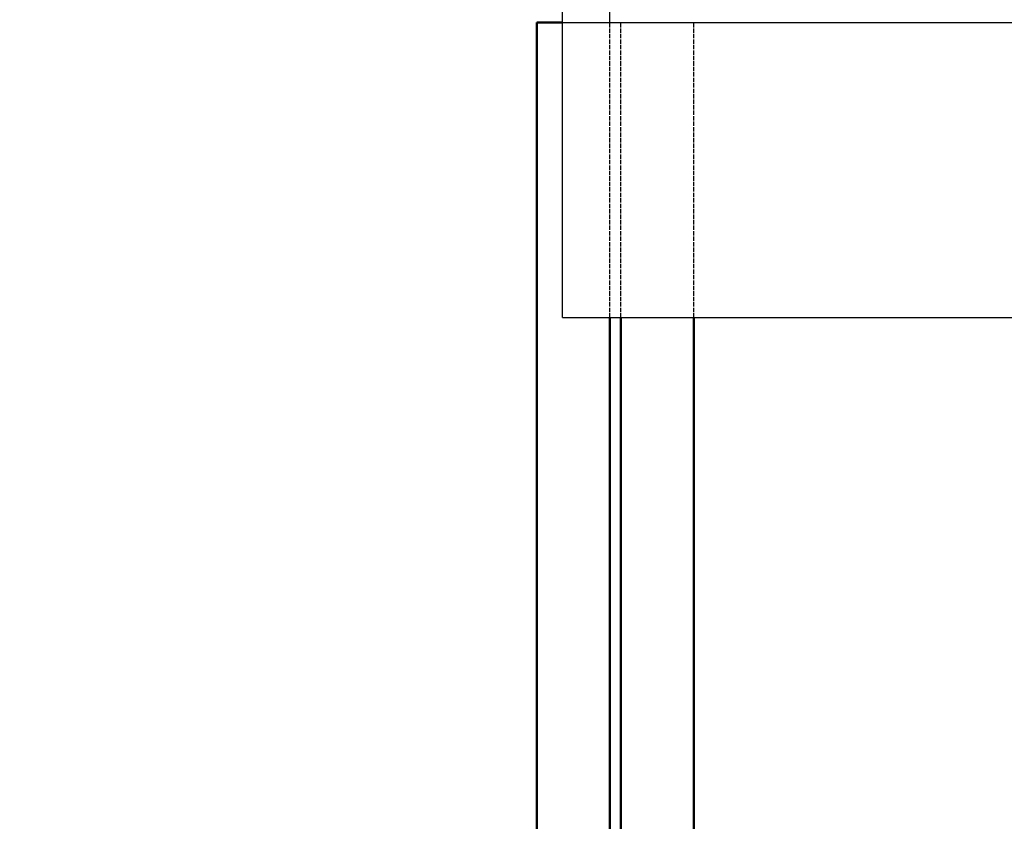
# Model space of a CAD drawing. Header units: millimetres. Extents: x -34725 to 178350, y -13707 to 126150.
# Tile 64 of 256: x -15941 to -14592, y 14923 to 16021. Entities that reach past the tile are written whole.
import ezdxf

# ---------------------------------------------------------------- set-up
doc = ezdxf.new("R2010")
doc.units = ezdxf.units.MM
doc.linetypes.add('AM_ISO02W050', pattern=[7.5, 6, -1.5])
doc.layers.get('0').update_dxf_attribs({"linetype": 'CONTINUOUS'})
doc.layers.get('Defpoints').update_dxf_attribs({"linetype": 'CONTINUOUS'})
for name, color, linetype, lineweight in [('AM_0', 7, 'CONTINUOUS', 50), ('AM_3', 6, 'AM_ISO02W050', 25), ('AM_4', 3, 'CONTINUOUS', 25), ('P-AM_5', 3, 'CONTINUOUS', 25)]:
    doc.layers.add(name, color=color, linetype=linetype, lineweight=lineweight)
doc.styles.get("Standard").update_dxf_attribs({"font": 'isocp.shx'})
doc.dimstyles.new('AM_ISO$0', dxfattribs={"dimtxt": 3.5, "dimasz": 2.5, "dimexe": 2, "dimexo": 1, "dimgap": 0.6, "dimtad": 1, "dimdsep": 46, "dimtxsty": 'Standard', "dimcen": 0, "dimclrd": 256, "dimclre": 256, "dimclrt": 2, "dimadec": 0, "dimazin": 2, "dimtp": 0.1, "dimtm": 0.1, "dimtfac": 0.71, "dimtmove": 0, "dimatfit": 3, "dimfxl": 1, "dimtfill": 1, "dimtfillclr": 256, "dimlwd": -1, "dimlwe": -1, "dimarcsym": 0})

# ---------------------------------------------------------------- blocks, each defined once
blk = doc.blocks.new('Kopf-Drauf_klein')
for p, q in [((-2115, -983), (-2115, 983)), ((-2050, -983), (-2050, 983)), ((-2115, -983), (-190, -983)), ((-2115, -1387), (-2115, -983)), ((-2115, -1387), (-140, -1387))]:
    blk.add_line(p, q)
blk = doc.blocks.new('*D202')
at = {"layer": 'Defpoints', "color": 0, "transparency": 16777216}
for p in [(-15192.3, 17000), (-16746.1, 14470), (-16525.3, 14470)]:
    blk.add_point(p, dxfattribs=at)
at = {"layer": 'P-AM_5', "transparency": 16777216}
for p, q in [((-15217.3, 17000), (-16796.1, 17000)), ((-16746.1, 16937.5), (-16746.1, 14532.5)), ((-16550.3, 14470), (-16796.1, 14470))]:
    blk.add_line(p, q, dxfattribs=at)
for points in [[(-16756.6, 16937.5), (-16735.7, 16937.5), (-16746.1, 17000)], [(-16756.6, 14532.5), (-16735.7, 14532.5), (-16746.1, 14470)]]:
    blk.add_solid(points, dxfattribs=at)
at = {"layer": 'P-AM_5', "color": 2, "transparency": 16777216, "insert": (-16854.9, 15735), "char_height": 87.5, "attachment_point": 5, "rotation": 90, "bg_fill": 3, "box_fill_scale": 1.1, "bg_fill_color": 256, "bg_fill_true_color": 13158600, "bg_fill_transparency": 0}
blk.add_mtext('2530', dxfattribs=at)

msp = doc.modelspace()

# ---------------------------------------------------------------- linework, layer by layer
at = {"layer": 'AM_0'}
for p, q in [((-15132.316, 14859.997), (-15132.317, 15612.997)), ((-15117.316, 14859.997), (-15117.317, 15612.997)), ((-15017.317, 15612.997), (-15017.316, 14859.997))]:
    msp.add_line(p, q, dxfattribs=at)
at = {"layer": 'AM_3'}
for p, q in [((-15132.317, 15612.997), (-15132.318, 16016.997)), ((-15117.317, 15612.997), (-15117.318, 16016.997)), ((-15017.317, 15612.997), (-15017.318, 16016.997))]:
    msp.add_line(p, q, dxfattribs=at)

# ---------------------------------------------------------------- dimensions: what is measured, and where the dimension line sits
at = {"layer": 'P-AM_5'}
dim = msp.add_linear_dim(base=(-16746.136, 14470), p1=(-15192.319, 17000), p2=(-16525.272, 14470), angle=270, dimstyle='AM_ISO$0', override={"dimscale": 25, "dimgap": 2.6}, dxfattribs=at)
dim.commit()
dim.dimension.update_dxf_attribs({"geometry": '*D202', "text_midpoint": (-16854.895, 15735)})

# ---------------------------------------------------------------- next in the draw order: linework, layer by layer
at = {"layer": 'AM_0'}
for p, q in [((-15197.318, 16016.997), (-15232.318, 16016.997)), ((-15232.318, 16016.997), (-15232.316, 14856.553))]:
    msp.add_line(p, q, dxfattribs=at)

# ---------------------------------------------------------------- next in the draw order: block references
at = {"layer": 'AM_4'}
msp.add_blockref('Kopf-Drauf_klein', (-13082.319, 17000), dxfattribs=at)

doc.saveas('drawing.dxf')
